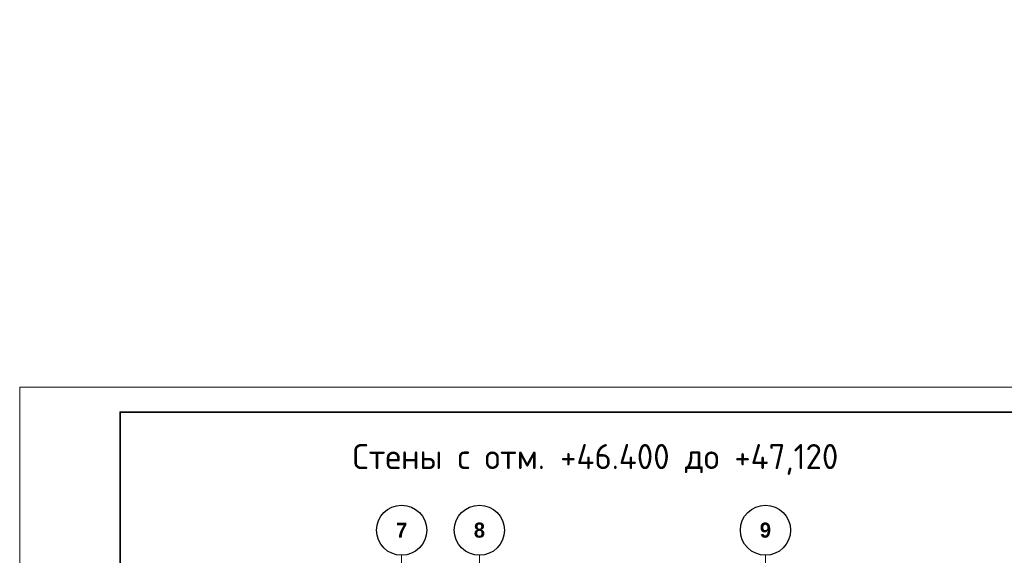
# Model space of a CAD drawing. Header units: millimetres. Extents: x 247266 to 730847, y -636031 to 10052.
# Tile 66 of 256: x 450639 to 470261, y -368650 to -357965. Entities that reach past the tile are written whole.
import ezdxf

# ---------------------------------------------------------------- set-up
doc = ezdxf.new("R2010")
doc.units = ezdxf.units.MM
doc.linetypes.add('______5', pattern=[1100, 800, -100, 100, -100])
doc.linetypes.add('осевая', pattern=[50.8, 31.75, -6.35, 6.35, -6.35])
for name, color, linetype, lineweight in [('Оси', 7, '______5', 18), ('ТОНКИЕ', 7, 'Continuous', 9), ('Узлы', 7, 'Continuous', 0)]:
    doc.layers.add(name, color=color, linetype=linetype, lineweight=lineweight)
doc.layers.add('ТОЛСТЫЕ_ОСНОВНЫЕ', color=7, linetype='Continuous')
doc.styles.add('Century Gothic', font='GOTHIC.TTF')
doc.styles.add('GOST-2.304_Type-B', font='GOST_Common.ttf')
doc.dimstyles.new('СПДС', dxfattribs={"dimscale": 100, "dimtxt": 2.5, "dimasz": 2.5, "dimexe": 1.25, "dimexo": 0, "dimtad": 1, "dimdec": 0, "dimtxsty": 'GOST-2.304_Type-B', "dimblk": 'ARCHTICK', "dimcen": 2.5, "dimdle": 2, "dimadec": 0, "dimazin": 2, "dimtfac": 0.75, "dimtdec": 0, "dimtmove": 1, "dimatfit": 3, "dimfxl": 1, "dimtolj": 1, "dimarcsym": 1})

# ---------------------------------------------------------------- blocks, each defined once
blk = doc.blocks.new('NSY101')
at = {"color": 0, "linetype": 'ByBlock', "lineweight": -2}
blk.add_circle((0, 0), 50, dxfattribs=at)
blk = doc.blocks.new('СЛОЖНЫЙ_ОБЪЕКТ_3')
at = {"layer": 'Оси', "color": 16, "linetype": 'Continuous', "lineweight": 25, "transparency": 33554687, "xscale": 9.999999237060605, "yscale": 9.999999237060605, "zscale": 9.999999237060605}
blk.add_blockref('NSY101', (24563, -989), dxfattribs=at)
at = {"layer": 'Оси', "color": 16, "linetype": 'Continuous', "lineweight": 25, "transparency": 33554687, "insert": (24563, -989), "char_height": 300, "width": 385, "attachment_point": 5, "style": 'Century Gothic'}
blk.add_mtext('\\A1;{\\fCentury Gothic|i0|b1;\\H300.000000;\\W1.000000;\\C16;7}\\P', dxfattribs=at)
blk = doc.blocks.new('СЛОЖНЫЙ_ОБЪЕКТ_4')
at = {"layer": 'Оси', "color": 16, "linetype": 'Continuous', "lineweight": 25, "transparency": 33554687, "xscale": 9.999999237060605, "yscale": 9.999999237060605, "zscale": 9.999999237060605}
blk.add_blockref('NSY101', (26113, -989), dxfattribs=at)
at = {"layer": 'Оси', "color": 16, "linetype": 'Continuous', "lineweight": 25, "transparency": 33554687, "insert": (26113, -989), "char_height": 300, "width": 385, "attachment_point": 5, "style": 'Century Gothic'}
blk.add_mtext('\\A1;{\\fCentury Gothic|i0|b1;\\H300.000000;\\W1.000000;\\C16;8}\\P', dxfattribs=at)
blk = doc.blocks.new('СЛОЖНЫЙ_ОБЪЕКТ_16')
at = {"layer": 'Оси', "color": 16, "linetype": 'Continuous', "lineweight": 25, "transparency": 33554687, "xscale": 9.999999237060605, "yscale": 9.999999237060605, "zscale": 9.999999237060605}
blk.add_blockref('NSY101', (31813, -989), dxfattribs=at)
at = {"layer": 'Оси', "color": 16, "linetype": 'Continuous', "lineweight": 25, "transparency": 33554687, "insert": (31813, -989), "char_height": 300, "width": 385, "attachment_point": 5, "style": 'Century Gothic'}
blk.add_mtext('\\A1;{\\fCentury Gothic|i0|b1;\\H300.000000;\\W1.000000;\\C16;9}\\P', dxfattribs=at)
blk = doc.blocks.new('_ArchTick')
at = {"color": 0, "linetype": 'ByBlock', "const_width": 0.15}
blk.add_lwpolyline([(-0.5, -0.5), (0.5, 0.5)], dxfattribs=at)
blk = doc.blocks.new('*D1557')
at = {"color": 0, "lineweight": -2}
for p, q in [((455882, -378708), (455882, -375308)), ((455882, -375508), (456007, -375508)), ((455882, -378508), (456007, -378508))]:
    blk.add_line(p, q, dxfattribs=at)
at = {"layer": 'DEFPOINTS', "color": 0, "ltscale": 100}
for p in [(455882, -375508), (455882, -375508), (455882, -378508)]:
    blk.add_point(p, dxfattribs=at)
at = {"color": 0, "lineweight": -2, "ltscale": 100, "xscale": 250, "yscale": 250, "zscale": 250}
for p, rotation in [((455882, -375508), 90), ((455882, -378508), 270)]:
    blk.add_blockref('_ArchTick', p, dxfattribs=dict(at, rotation=rotation))
at = {"color": 0, "lineweight": 0, "ltscale": 100, "insert": (455657, -377033), "char_height": 250, "width": 83333.33, "attachment_point": 5, "rotation": 90, "style": 'GOST-2.304_Type-B'}
blk.add_mtext('\\A1;3000', dxfattribs=at)
blk = doc.blocks.new('*D1558')
at = {"color": 0, "lineweight": -2}
for p, q in [((455882, -375708), (455882, -372208)), ((455459, -372408), (456007, -372408)), ((455882, -375508), (456007, -375508))]:
    blk.add_line(p, q, dxfattribs=at)
at = {"layer": 'DEFPOINTS', "color": 0, "ltscale": 100}
for p in [(455459, -372408), (455882, -372408), (455882, -375508)]:
    blk.add_point(p, dxfattribs=at)
at = {"color": 0, "lineweight": -2, "ltscale": 100, "xscale": 250, "yscale": 250, "zscale": 250}
for p, rotation in [((455882, -372408), 90), ((455882, -375508), 270)]:
    blk.add_blockref('_ArchTick', p, dxfattribs=dict(at, rotation=rotation))
at = {"color": 0, "lineweight": 0, "ltscale": 100, "insert": (455657, -373958), "char_height": 250, "width": 83333.33, "attachment_point": 5, "rotation": 90, "style": 'GOST-2.304_Type-B'}
blk.add_mtext('\\A1;3100', dxfattribs=at)
blk = doc.blocks.new('*U3692')
at = {"layer": 'ТОЛСТЫЕ_ОСНОВНЫЕ', "lineweight": 35}
blk.add_lwpolyline([(20, 5), (415, 5), (415, 292), (20, 292)], close=True, dxfattribs=at)
at = {"layer": 'ТОНКИЕ'}
blk.add_lwpolyline([(0, 0), (420, 0), (420, 297), (0, 297)], close=True, dxfattribs=at)

msp = doc.modelspace()

# ---------------------------------------------------------------- linework, layer by layer
at = {"layer": 'Оси', "linetype": 'осевая', "lineweight": 0, "ltscale": 0.3, "transparency": 33554687}
for p, q in [((458250.89, -368649.61, -1120), (458250.89, -382447.38, -1120)), ((459800.89, -368649.61, -1120), (459800.89, -382447.38, -1120)), ((465500.89, -368649.61, -1120), (465500.89, -382447.38, -1120))]:
    msp.add_line(p, q, dxfattribs=at)

# ---------------------------------------------------------------- block references
at = {"xscale": 100, "yscale": 100, "zscale": 100}
msp.add_blockref('*U3692', (450639.1, -394992.37, 3100), dxfattribs=at)
at = {"layer": 'Оси', "linetype": 'Continuous', "lineweight": 25, "transparency": 33554687}
for name in ['СЛОЖНЫЙ_ОБЪЕКТ_3', 'СЛОЖНЫЙ_ОБЪЕКТ_4', 'СЛОЖНЫЙ_ОБЪЕКТ_16']:
    msp.add_blockref(name, (433687.38, -367160.11, -1120), dxfattribs=at)

# ---------------------------------------------------------------- texts
at = {"layer": 'Узлы', "linetype": 'Continuous', "lineweight": 0, "style": 'GOST-2.304_Type-B'}
msp.add_text('Стены с отм. +46.400 до +47,120', height=500, dxfattribs=at).set_placement((457274.16, -366929.81, -360))

# ---------------------------------------------------------------- dimensions: what is measured, and where the dimension line sits
at = {"lineweight": 0}
for base, p1, p2, picture, middle in [((455882.43, -372407.93, -1120), (455882.43, -375507.93, -1120), (455458.9, -372407.93, -1120), '*D1558', (455882.43, -373957.93, -1120)), ((455882.43, -375507.93, -1120), (455882.43, -378507.93, -1120), (455882.43, -375507.93, -1120), '*D1557', (455882.43, -377033.08, -1120))]:
    dim = msp.add_linear_dim(base=base, p1=p1, p2=p2, angle=90, dimstyle='СПДС', override={"dimgap": 1}, dxfattribs=at)
    dim.commit()
    dim.dimension.update_dxf_attribs({"geometry": picture, "text_midpoint": middle, "dimtype": 160})

doc.saveas('drawing.dxf')
